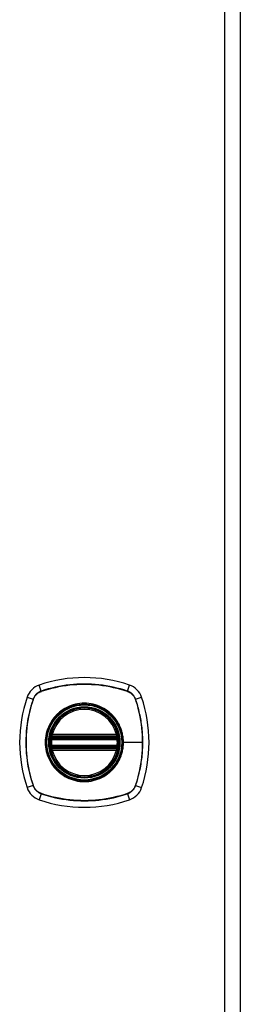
# Model space of a CAD drawing. Header units: inches. Extents: x 0 to 101, y -11 to 66.
# Tile 63 of 86: x 64.12 to 66.6, y 24.92 to 35.97. Entities that reach past the tile are written whole.
import ezdxf

# ---------------------------------------------------------------- set-up
doc = ezdxf.new("R2010")
doc.units = ezdxf.units.IN
doc.header["$LTSCALE"] = 6.067211
doc.header["$MEASUREMENT"] = 0
doc.layers.add('Visible Edges(ANSI)', color=7, linetype='Continuous', lineweight=25)
doc.layers.add('Visible Tangent Edges(ANSI)', color=7, linetype='Continuous', lineweight=25)

msp = doc.modelspace()

# ---------------------------------------------------------------- linework, layer by layer
at = {"layer": 'Visible Edges(ANSI)'}
for p, q in [((66.6026, 22.8056), (66.6026, 46.8385)), ((64.483, 27.9092), (65.2142, 27.9092)), ((64.488, 27.9336), (65.2091, 27.9336)), ((65.2142, 27.8122), (64.483, 27.8122)), ((65.2091, 27.7878), (64.488, 27.7878))]:
    msp.add_line(p, q, dxfattribs=at)
at = {"layer": 'Visible Edges(ANSI)', "flags": 128}
for points in [[(64.4686, 27.9263), (64.4686, 27.9262), (64.4686, 27.926), (64.4685, 27.9257), (64.4685, 27.9252), (64.4684, 27.9246), (64.4682, 27.9239), (64.4681, 27.9231), (64.468, 27.9222), (64.4678, 27.9211), (64.4676, 27.92), (64.4674, 27.9187), (64.4672, 27.9173), (64.467, 27.9159), (64.4668, 27.9144), (64.4666, 27.9128), (64.4663, 27.9111), (64.4661, 27.9093), (64.4659, 27.9075), (64.4657, 27.9057), (64.4654, 27.9038), (64.4652, 27.9019), (64.465, 27.8999), (64.4648, 27.898), (64.4647, 27.896)], [(65.2325, 27.896), (65.2323, 27.898), (65.2321, 27.8999), (65.2319, 27.9019), (65.2317, 27.9038), (65.2315, 27.9057), (65.2312, 27.9075), (65.231, 27.9093), (65.2308, 27.9111), (65.2306, 27.9128), (65.2303, 27.9144), (65.2301, 27.9159), (65.2299, 27.9173), (65.2297, 27.9187), (65.2295, 27.92), (65.2293, 27.9211), (65.2292, 27.9222), (65.229, 27.9231), (65.2289, 27.9239), (65.2288, 27.9246), (65.2287, 27.9252), (65.2286, 27.9257), (65.2285, 27.926), (65.2285, 27.9262), (65.2285, 27.9263)], [(64.4647, 27.8255), (64.4648, 27.8235), (64.465, 27.8215), (64.4652, 27.8196), (64.4655, 27.8176), (64.4657, 27.8157), (64.4659, 27.8139), (64.4661, 27.8121), (64.4663, 27.8104), (64.4666, 27.8087), (64.4668, 27.8071), (64.467, 27.8055), (64.4672, 27.8041), (64.4674, 27.8027), (64.4676, 27.8015), (64.4678, 27.8003), (64.468, 27.7993), (64.4681, 27.7983), (64.4682, 27.7975), (64.4684, 27.7968), (64.4685, 27.7963), (64.4685, 27.7958), (64.4686, 27.7955), (64.4686, 27.7953), (64.4686, 27.7952)], [(65.2285, 27.7952), (65.2285, 27.7953), (65.2285, 27.7955), (65.2286, 27.7958), (65.2287, 27.7963), (65.2288, 27.7968), (65.2289, 27.7975), (65.229, 27.7983), (65.2292, 27.7993), (65.2293, 27.8003), (65.2295, 27.8015), (65.2297, 27.8027), (65.2299, 27.8041), (65.2301, 27.8055), (65.2303, 27.8071), (65.2306, 27.8087), (65.2308, 27.8104), (65.231, 27.8121), (65.2312, 27.8139), (65.2315, 27.8157), (65.2317, 27.8176), (65.2319, 27.8196), (65.2321, 27.8215), (65.2323, 27.8235), (65.2325, 27.8255)]]:
    msp.add_lwpolyline(points, dxfattribs=at)
at = {"layer": 'Visible Edges(ANSI)'}
for radius in [0.394, 0.388]:
    msp.add_circle((64.8486, 27.8607), radius, dxfattribs=at)
for centre, radius, start, end in [((64.4116, 28.2977), 0.2182, 108.77216, 161.22784), ((64.8486, 27.0121), 1.5761, 71.22784, 108.77216), ((65.2855, 28.2977), 0.2182, 18.77216, 71.22784), ((65.6972, 27.8607), 1.5761, 161.22784, 198.77216), ((63.9999, 27.8607), 1.5761, 341.22784, 18.77216), ((64.8486, 27.8607), 0.3855, 13.63439, 166.36561), ((64.8486, 27.8607), 0.3855, 166.36561, 170.21598), ((64.488, 27.9482), 0.0145, 166.36561, 270), ((65.2091, 27.9482), 0.0145, 270, 13.63439), ((64.8486, 27.8607), 0.3855, 9.78402, 13.63439), ((64.8486, 27.8607), 0.3855, 174.74991, 185.25009), ((64.483, 27.9238), 0.0145, 170.21598, 270), ((65.2142, 27.9238), 0.0145, 270, 9.78402), ((64.8486, 27.8607), 0.3855, 354.74991, 5.25009), ((64.483, 27.7977), 0.0145, 90, 189.78402), ((64.8486, 27.8607), 0.3855, 189.78402, 193.63439), ((64.488, 27.7733), 0.0145, 90, 193.63439), ((64.8486, 27.8607), 0.3855, 193.63439, 346.36561), ((65.2091, 27.7733), 0.0145, 346.36561, 90), ((65.2142, 27.7977), 0.0145, 350.21598, 90), ((64.8486, 27.8607), 0.3855, 346.36561, 350.21598), ((64.4116, 27.4238), 0.2182, 198.77216, 251.22784), ((65.2855, 27.4238), 0.2182, 288.77216, 341.22784), ((64.8486, 28.7094), 1.5761, 251.22784, 288.77216)]:
    msp.add_arc(centre, radius, start, end, dxfattribs=at)
at = {"layer": 'Visible Tangent Edges(ANSI)'}
for p, q in [((66.4228, 46.8385), (66.4228, 22.8056)), ((64.3644, 28.4367), (64.3414, 28.5043)), ((65.3328, 28.4367), (65.3558, 28.5043)), ((64.3652, 28.4341), (64.3658, 28.4343)), ((65.3314, 28.4343), (65.3319, 28.4341)), ((64.205, 28.3679), (64.2726, 28.3449)), ((64.275, 28.3436), (64.2752, 28.3441)), ((65.422, 28.3441), (65.4221, 28.3436)), ((65.4245, 28.3449), (65.4921, 28.3679)), ((64.4739, 27.9516), (64.488, 27.9482)), ((65.2091, 27.9482), (65.2232, 27.9516)), ((64.4791, 27.8947), (64.4647, 27.896)), ((64.476, 27.925), (64.4686, 27.9263)), ((64.4791, 27.8947), (65.218, 27.8947)), ((64.483, 27.9092), (64.483, 27.9217)), ((64.488, 27.9336), (64.488, 27.9482)), ((65.2091, 27.9482), (64.488, 27.9482)), ((64.488, 27.9214), (64.488, 27.9336)), ((64.488, 27.9214), (65.2091, 27.9214)), ((65.2091, 27.9482), (65.2091, 27.9336)), ((65.2091, 27.9336), (65.2091, 27.9214)), ((65.2142, 27.9217), (65.2142, 27.9092)), ((65.2325, 27.896), (65.218, 27.8947)), ((65.2285, 27.9263), (65.2211, 27.925)), ((65.2823, 27.8607), (65.2882, 27.8607)), ((65.5024, 27.8607), (65.2882, 27.8607)), ((64.4791, 27.8268), (64.4647, 27.8255)), ((64.4686, 27.7952), (64.476, 27.7965)), ((64.488, 27.7733), (64.4739, 27.7699)), ((65.218, 27.8268), (64.4791, 27.8268)), ((64.483, 27.7998), (64.483, 27.8122)), ((64.488, 27.7878), (64.488, 27.8)), ((65.2091, 27.8), (64.488, 27.8)), ((64.488, 27.7733), (64.488, 27.7878)), ((64.488, 27.7733), (65.2091, 27.7733)), ((65.2091, 27.8), (65.2091, 27.7878)), ((65.2091, 27.7878), (65.2091, 27.7733)), ((65.2232, 27.7699), (65.2091, 27.7733)), ((65.2142, 27.8122), (65.2142, 27.7998)), ((65.2325, 27.8255), (65.218, 27.8268)), ((65.2211, 27.7965), (65.2285, 27.7952)), ((64.2726, 27.3765), (64.205, 27.3535)), ((64.2752, 27.3774), (64.275, 27.3779)), ((65.4221, 27.3779), (65.422, 27.3774)), ((65.4245, 27.3765), (65.4921, 27.3535)), ((64.3644, 27.2848), (64.3414, 27.2172)), ((64.3658, 27.2872), (64.3652, 27.2873)), ((65.3319, 27.2873), (65.3314, 27.2872)), ((65.3328, 27.2848), (65.3558, 27.2172))]:
    msp.add_line(p, q, dxfattribs=at)
at = {"layer": 'Visible Tangent Edges(ANSI)', "flags": 128}
for points in [[(65.3328, 28.4367), (65.2937, 28.4493), (65.2543, 28.4608), (65.2145, 28.4713), (65.1744, 28.4807), (65.1341, 28.4891), (65.0935, 28.4963), (65.0527, 28.5024), (65.0118, 28.5074), (64.9708, 28.5113), (64.9297, 28.514), (64.8887, 28.5157), (64.8477, 28.5162), (64.8067, 28.5156), (64.7657, 28.5139), (64.7248, 28.5111), (64.6839, 28.5072), (64.6432, 28.5022), (64.6027, 28.4961), (64.5623, 28.4889), (64.5222, 28.4806), (64.4823, 28.4713), (64.4427, 28.4608), (64.4034, 28.4493), (64.3644, 28.4367)], [(64.3658, 28.4343), (64.4046, 28.447), (64.4438, 28.4586), (64.4832, 28.4691), (64.523, 28.4786), (64.563, 28.487), (64.6033, 28.4943), (64.6437, 28.5004), (64.6843, 28.5055), (64.725, 28.5095), (64.7659, 28.5123), (64.8068, 28.514), (64.8477, 28.5146), (64.8886, 28.5141), (64.9295, 28.5124), (64.9705, 28.5096), (65.0114, 28.5057), (65.0522, 28.5006), (65.0929, 28.4944), (65.1334, 28.4871), (65.1736, 28.4787), (65.2136, 28.4692), (65.2532, 28.4586), (65.2925, 28.447), (65.3314, 28.4343)], [(64.3644, 28.4367), (64.3591, 28.4348), (64.3539, 28.4327), (64.3488, 28.4304), (64.3437, 28.428), (64.3388, 28.4253), (64.334, 28.4224), (64.3293, 28.4194), (64.3247, 28.4162), (64.3202, 28.4128), (64.3159, 28.4092), (64.3117, 28.4055), (64.3077, 28.4016), (64.3038, 28.3976), (64.3001, 28.3934), (64.2965, 28.3891), (64.2931, 28.3846), (64.2899, 28.38), (64.2869, 28.3753), (64.284, 28.3705), (64.2814, 28.3656), (64.2789, 28.3605), (64.2766, 28.3554), (64.2745, 28.3502), (64.2726, 28.3449)], [(64.2752, 28.3441), (64.2771, 28.3492), (64.2792, 28.3543), (64.2814, 28.3593), (64.2839, 28.3642), (64.2866, 28.369), (64.2894, 28.3738), (64.2924, 28.3784), (64.2955, 28.3828), (64.2989, 28.3872), (64.3024, 28.3914), (64.306, 28.3955), (64.3098, 28.3995), (64.3138, 28.4033), (64.3179, 28.4069), (64.3221, 28.4104), (64.3265, 28.4138), (64.3309, 28.4169), (64.3355, 28.4199), (64.3402, 28.4228), (64.3451, 28.4254), (64.35, 28.4279), (64.355, 28.4301), (64.3601, 28.4322), (64.3652, 28.4341)], [(65.3319, 28.4341), (65.3371, 28.4322), (65.3422, 28.4301), (65.3472, 28.4279), (65.3521, 28.4254), (65.3569, 28.4227), (65.3616, 28.4199), (65.3662, 28.4169), (65.3707, 28.4138), (65.375, 28.4104), (65.3792, 28.4069), (65.3833, 28.4033), (65.3873, 28.3995), (65.3911, 28.3955), (65.3948, 28.3914), (65.3983, 28.3872), (65.4016, 28.3828), (65.4048, 28.3784), (65.4078, 28.3738), (65.4106, 28.3691), (65.4132, 28.3642), (65.4157, 28.3593), (65.418, 28.3543), (65.4201, 28.3492), (65.422, 28.3441)], [(65.4245, 28.3449), (65.4226, 28.3502), (65.4205, 28.3554), (65.4183, 28.3605), (65.4158, 28.3656), (65.4131, 28.3705), (65.4103, 28.3753), (65.4072, 28.38), (65.404, 28.3846), (65.4006, 28.3891), (65.397, 28.3934), (65.3933, 28.3976), (65.3894, 28.4016), (65.3854, 28.4055), (65.3812, 28.4092), (65.3769, 28.4128), (65.3724, 28.4162), (65.3678, 28.4194), (65.3631, 28.4224), (65.3583, 28.4253), (65.3534, 28.428), (65.3484, 28.4304), (65.3432, 28.4327), (65.338, 28.4348), (65.3328, 28.4367)], [(64.2726, 28.3449), (64.26, 28.3059), (64.2485, 28.2665), (64.238, 28.2267), (64.2286, 28.1866), (64.2202, 28.1462), (64.213, 28.1056), (64.2069, 28.0649), (64.2019, 28.0239), (64.198, 27.9829), (64.1953, 27.9419), (64.1936, 27.9008), (64.1931, 27.8599), (64.1937, 27.8189), (64.1954, 27.7779), (64.1982, 27.7369), (64.2021, 27.6961), (64.2071, 27.6554), (64.2132, 27.6148), (64.2204, 27.5745), (64.2287, 27.5344), (64.238, 27.4945), (64.2485, 27.4548), (64.26, 27.4155), (64.2726, 27.3765)], [(64.275, 27.3779), (64.2623, 27.4168), (64.2507, 27.4559), (64.2402, 27.4954), (64.2307, 27.5352), (64.2223, 27.5752), (64.215, 27.6154), (64.2089, 27.6559), (64.2038, 27.6965), (64.1998, 27.7372), (64.197, 27.7781), (64.1953, 27.819), (64.1947, 27.8599), (64.1952, 27.9008), (64.1969, 27.9417), (64.1997, 27.9827), (64.2036, 28.0236), (64.2087, 28.0644), (64.2149, 28.105), (64.2222, 28.1455), (64.2306, 28.1858), (64.2401, 28.2257), (64.2507, 28.2654), (64.2623, 28.3047), (64.275, 28.3436)], [(65.2823, 27.8607), (65.2715, 27.764), (65.2394, 27.6723), (65.1876, 27.5897), (65.119, 27.5212), (65.0368, 27.4697), (64.9449, 27.4378), (64.8481, 27.427), (64.7515, 27.4379), (64.6598, 27.4702), (64.5774, 27.5218), (64.5091, 27.5903), (64.4577, 27.6724), (64.4256, 27.7645), (64.4148, 27.861), (64.4257, 27.9577), (64.4579, 28.0495), (64.5096, 28.1318), (64.578, 28.2002), (64.6602, 28.2516), (64.752, 28.2836), (64.8488, 28.2945), (64.9455, 28.2836), (65.0372, 28.2514), (65.1196, 28.1998), (65.188, 28.1313), (65.2396, 28.0489), (65.2715, 27.9573), (65.2823, 27.8607)], [(65.1289, 28.199), (65.109, 28.2145), (65.0882, 28.2289), (65.0665, 28.2422), (65.0441, 28.2541), (65.0211, 28.2648), (64.9975, 28.2742), (64.9735, 28.2821), (64.9491, 28.2886), (64.9243, 28.2937), (64.8992, 28.2974), (64.8739, 28.2996), (64.8485, 28.3003), (64.8231, 28.2996), (64.7978, 28.2974), (64.7726, 28.2937), (64.7478, 28.2885), (64.7233, 28.282), (64.6992, 28.274), (64.6756, 28.2647), (64.6526, 28.2541), (64.6303, 28.2421), (64.6088, 28.2289), (64.5881, 28.2145), (64.5683, 28.199)], [(65.4221, 28.3436), (65.4286, 28.3242), (65.4348, 28.3047), (65.4408, 28.2851), (65.4464, 28.2655), (65.4519, 28.2458), (65.457, 28.226), (65.4619, 28.2061), (65.4665, 28.1862), (65.4708, 28.1661), (65.4749, 28.1461), (65.4786, 28.1259), (65.4821, 28.1057), (65.4854, 28.0854), (65.4883, 28.0651), (65.491, 28.0448), (65.4934, 28.0244), (65.4955, 28.004), (65.4973, 27.9835), (65.4989, 27.9631), (65.5002, 27.9426), (65.5012, 27.9221), (65.5019, 27.9017), (65.5023, 27.8812), (65.5024, 27.8607)], [(65.4245, 27.3765), (65.4371, 27.4155), (65.4486, 27.4549), (65.4591, 27.4947), (65.4686, 27.5348), (65.4769, 27.5751), (65.4841, 27.6157), (65.4902, 27.6564), (65.4952, 27.6973), (65.4991, 27.7383), (65.5019, 27.7793), (65.5035, 27.8204), (65.504, 27.8613), (65.5035, 27.9023), (65.5018, 27.9433), (65.499, 27.9843), (65.4951, 28.0252), (65.4901, 28.0659), (65.484, 28.1066), (65.4768, 28.147), (65.4684, 28.1872), (65.4591, 28.2271), (65.4486, 28.2667), (65.4371, 28.306), (65.4245, 28.3449)], [(64.5683, 28.199), (64.5656, 28.1968), (64.563, 28.1946), (64.5604, 28.1923), (64.5579, 28.1901), (64.5553, 28.1878), (64.5528, 28.1855), (64.5503, 28.1832), (64.5478, 28.1809), (64.5453, 28.1785), (64.5428, 28.1762), (64.5404, 28.1738), (64.538, 28.1714), (64.5355, 28.1689), (64.5332, 28.1665), (64.5308, 28.164), (64.5284, 28.1615), (64.5261, 28.159), (64.5238, 28.1565), (64.5215, 28.154), (64.5192, 28.1514), (64.517, 28.1489), (64.5147, 28.1463), (64.5125, 28.1437), (64.5103, 28.141)], [(65.1868, 28.141), (65.1846, 28.1437), (65.1824, 28.1463), (65.1802, 28.1489), (65.1779, 28.1514), (65.1756, 28.154), (65.1733, 28.1565), (65.171, 28.159), (65.1687, 28.1615), (65.1663, 28.164), (65.164, 28.1665), (65.1616, 28.1689), (65.1592, 28.1714), (65.1567, 28.1738), (65.1543, 28.1762), (65.1518, 28.1785), (65.1493, 28.1809), (65.1468, 28.1832), (65.1443, 28.1855), (65.1418, 28.1878), (65.1392, 28.1901), (65.1367, 28.1924), (65.1341, 28.1946), (65.1315, 28.1968), (65.1289, 28.199)], [(64.5103, 28.141), (64.4948, 28.1212), (64.4803, 28.1004), (64.4671, 28.0788), (64.4551, 28.0564), (64.4444, 28.0333), (64.4351, 28.0097), (64.4272, 27.9856), (64.4206, 27.9612), (64.4156, 27.9364), (64.4119, 27.9113), (64.4097, 27.886), (64.409, 27.8606), (64.4097, 27.8352), (64.4119, 27.8099), (64.4156, 27.785), (64.4207, 27.7602), (64.4273, 27.7356), (64.4353, 27.7115), (64.4446, 27.6878), (64.4552, 27.6648), (64.4672, 27.6425), (64.4804, 27.621), (64.4948, 27.6003), (64.5103, 27.5804)], [(65.2882, 27.8607), (65.288, 27.8734), (65.2874, 27.886), (65.2865, 27.8987), (65.2852, 27.9113), (65.2835, 27.9239), (65.2815, 27.9364), (65.2791, 27.9489), (65.2764, 27.9613), (65.2733, 27.9736), (65.2699, 27.9858), (65.2661, 27.9979), (65.262, 28.0098), (65.2575, 28.0216), (65.2527, 28.0333), (65.2476, 28.0449), (65.2421, 28.0564), (65.2362, 28.0676), (65.2301, 28.0787), (65.2236, 28.0896), (65.2168, 28.1004), (65.2098, 28.1109), (65.2024, 28.1211), (65.1948, 28.1312), (65.1868, 28.141)], [(64.4739, 27.9516), (64.4736, 27.9505), (64.4734, 27.9493), (64.4732, 27.9481), (64.473, 27.947), (64.4728, 27.9458), (64.4727, 27.9446), (64.4726, 27.9435), (64.4726, 27.9423), (64.4725, 27.9411), (64.4725, 27.94), (64.4725, 27.9388), (64.4726, 27.9376), (64.4727, 27.9365), (64.4728, 27.9354), (64.4729, 27.9342), (64.4731, 27.9331), (64.4734, 27.932), (64.4736, 27.9309), (64.4739, 27.9299), (64.4742, 27.9288), (64.4746, 27.9278), (64.475, 27.9268), (64.4755, 27.9259), (64.476, 27.925)], [(65.2211, 27.925), (65.2216, 27.9259), (65.2221, 27.9268), (65.2225, 27.9278), (65.2229, 27.9288), (65.2232, 27.9299), (65.2235, 27.9309), (65.2238, 27.932), (65.224, 27.9331), (65.2242, 27.9342), (65.2243, 27.9354), (65.2245, 27.9365), (65.2245, 27.9376), (65.2246, 27.9388), (65.2246, 27.94), (65.2246, 27.9411), (65.2246, 27.9423), (65.2245, 27.9435), (65.2244, 27.9446), (65.2243, 27.9458), (65.2241, 27.947), (65.2239, 27.9481), (65.2237, 27.9493), (65.2235, 27.9505), (65.2232, 27.9516)], [(64.476, 27.925), (64.4762, 27.9248), (64.4765, 27.9246), (64.4767, 27.9244), (64.477, 27.9242), (64.4772, 27.924), (64.4775, 27.9239), (64.4777, 27.9237), (64.478, 27.9235), (64.4783, 27.9234), (64.4786, 27.9232), (64.4789, 27.9231), (64.4792, 27.9229), (64.4795, 27.9228), (64.4798, 27.9226), (64.4801, 27.9225), (64.4804, 27.9224), (64.4807, 27.9223), (64.481, 27.9222), (64.4813, 27.9221), (64.4817, 27.922), (64.482, 27.9219), (64.4823, 27.9218), (64.4826, 27.9217), (64.483, 27.9217)], [(64.4791, 27.8947), (64.4793, 27.8956), (64.4795, 27.8966), (64.4797, 27.8975), (64.4799, 27.8984), (64.4801, 27.8993), (64.4803, 27.9002), (64.4805, 27.9011), (64.4808, 27.9019), (64.481, 27.9027), (64.4812, 27.9035), (64.4814, 27.9043), (64.4816, 27.9049), (64.4818, 27.9056), (64.482, 27.9062), (64.4822, 27.9068), (64.4823, 27.9073), (64.4825, 27.9077), (64.4826, 27.9081), (64.4827, 27.9085), (64.4828, 27.9087), (64.4829, 27.909), (64.4829, 27.9091), (64.483, 27.9092), (64.483, 27.9092)], [(64.483, 27.9217), (64.4832, 27.9216), (64.4834, 27.9216), (64.4836, 27.9216), (64.4838, 27.9216), (64.484, 27.9216), (64.4842, 27.9216), (64.4844, 27.9215), (64.4847, 27.9215), (64.4849, 27.9215), (64.4851, 27.9215), (64.4853, 27.9215), (64.4855, 27.9215), (64.4857, 27.9215), (64.4859, 27.9215), (64.4861, 27.9215), (64.4863, 27.9215), (64.4866, 27.9215), (64.4868, 27.9215), (64.487, 27.9214), (64.4872, 27.9214), (64.4874, 27.9214), (64.4876, 27.9214), (64.4878, 27.9214), (64.488, 27.9214)], [(65.1868, 27.5804), (65.1948, 27.5903), (65.2024, 27.6004), (65.2098, 27.6107), (65.2169, 27.6213), (65.2237, 27.632), (65.2302, 27.6429), (65.2363, 27.654), (65.2421, 27.6653), (65.2476, 27.6767), (65.2528, 27.6882), (65.2576, 27.6999), (65.262, 27.7117), (65.2662, 27.7237), (65.2699, 27.7357), (65.2734, 27.7479), (65.2765, 27.7602), (65.2792, 27.7726), (65.2816, 27.7851), (65.2836, 27.7977), (65.2852, 27.8103), (65.2865, 27.8229), (65.2874, 27.8355), (65.288, 27.8481), (65.2882, 27.8607)], [(65.2091, 27.9214), (65.2093, 27.9214), (65.2095, 27.9214), (65.2097, 27.9214), (65.2099, 27.9214), (65.2102, 27.9214), (65.2104, 27.9215), (65.2106, 27.9215), (65.2108, 27.9215), (65.211, 27.9215), (65.2112, 27.9215), (65.2114, 27.9215), (65.2116, 27.9215), (65.2118, 27.9215), (65.2121, 27.9215), (65.2123, 27.9215), (65.2125, 27.9215), (65.2127, 27.9215), (65.2129, 27.9216), (65.2131, 27.9216), (65.2133, 27.9216), (65.2135, 27.9216), (65.2137, 27.9216), (65.2139, 27.9216), (65.2142, 27.9217)], [(65.2142, 27.9217), (65.2145, 27.9217), (65.2148, 27.9218), (65.2151, 27.9219), (65.2155, 27.922), (65.2158, 27.922), (65.2161, 27.9221), (65.2164, 27.9223), (65.2167, 27.9224), (65.2171, 27.9225), (65.2174, 27.9226), (65.2177, 27.9228), (65.218, 27.9229), (65.2183, 27.923), (65.2185, 27.9232), (65.2188, 27.9233), (65.2191, 27.9235), (65.2194, 27.9237), (65.2197, 27.9239), (65.2199, 27.924), (65.2202, 27.9242), (65.2204, 27.9244), (65.2207, 27.9246), (65.2209, 27.9248), (65.2211, 27.925)], [(65.2142, 27.9092), (65.2142, 27.9092), (65.2142, 27.9091), (65.2142, 27.909), (65.2143, 27.9087), (65.2144, 27.9085), (65.2145, 27.9081), (65.2147, 27.9077), (65.2148, 27.9073), (65.215, 27.9068), (65.2151, 27.9062), (65.2153, 27.9056), (65.2155, 27.9049), (65.2157, 27.9043), (65.2159, 27.9035), (65.2162, 27.9027), (65.2164, 27.9019), (65.2166, 27.9011), (65.2168, 27.9002), (65.217, 27.8993), (65.2172, 27.8984), (65.2174, 27.8975), (65.2176, 27.8966), (65.2178, 27.8956), (65.218, 27.8947)], [(65.5024, 27.8607), (65.5023, 27.8403), (65.5019, 27.8199), (65.5012, 27.7995), (65.5002, 27.779), (65.4989, 27.7586), (65.4974, 27.7381), (65.4955, 27.7177), (65.4934, 27.6973), (65.491, 27.6769), (65.4884, 27.6566), (65.4854, 27.6362), (65.4822, 27.616), (65.4787, 27.5957), (65.4749, 27.5756), (65.4708, 27.5554), (65.4665, 27.5354), (65.4619, 27.5154), (65.457, 27.4955), (65.4518, 27.4757), (65.4464, 27.4559), (65.4408, 27.4363), (65.4348, 27.4167), (65.4286, 27.3974), (65.4221, 27.3779)], [(64.476, 27.7965), (64.4755, 27.7956), (64.475, 27.7946), (64.4746, 27.7937), (64.4742, 27.7927), (64.4739, 27.7916), (64.4736, 27.7906), (64.4734, 27.7895), (64.4731, 27.7884), (64.4729, 27.7873), (64.4728, 27.7861), (64.4727, 27.785), (64.4726, 27.7838), (64.4725, 27.7827), (64.4725, 27.7815), (64.4725, 27.7804), (64.4726, 27.7792), (64.4726, 27.778), (64.4727, 27.7768), (64.4728, 27.7757), (64.473, 27.7745), (64.4732, 27.7733), (64.4734, 27.7722), (64.4736, 27.771), (64.4739, 27.7699)], [(64.483, 27.7998), (64.4826, 27.7998), (64.4823, 27.7997), (64.482, 27.7996), (64.4817, 27.7995), (64.4813, 27.7994), (64.481, 27.7993), (64.4807, 27.7992), (64.4804, 27.7991), (64.4801, 27.799), (64.4798, 27.7989), (64.4795, 27.7987), (64.4792, 27.7986), (64.4789, 27.7984), (64.4786, 27.7983), (64.4783, 27.7981), (64.478, 27.798), (64.4777, 27.7978), (64.4775, 27.7976), (64.4772, 27.7974), (64.477, 27.7973), (64.4767, 27.7971), (64.4765, 27.7969), (64.4762, 27.7967), (64.476, 27.7965)], [(64.483, 27.8122), (64.483, 27.8123), (64.4829, 27.8124), (64.4829, 27.8125), (64.4828, 27.8127), (64.4827, 27.813), (64.4826, 27.8134), (64.4825, 27.8137), (64.4823, 27.8142), (64.4822, 27.8147), (64.482, 27.8153), (64.4818, 27.8159), (64.4816, 27.8165), (64.4814, 27.8172), (64.4812, 27.8179), (64.481, 27.8187), (64.4808, 27.8195), (64.4805, 27.8204), (64.4803, 27.8212), (64.4801, 27.8221), (64.4799, 27.823), (64.4797, 27.824), (64.4795, 27.8249), (64.4793, 27.8258), (64.4791, 27.8268)], [(64.488, 27.8), (64.4878, 27.8), (64.4876, 27.8), (64.4874, 27.8), (64.4872, 27.8), (64.487, 27.8), (64.4868, 27.8), (64.4866, 27.8), (64.4863, 27.8), (64.4861, 27.8), (64.4859, 27.8), (64.4857, 27.8), (64.4855, 27.8), (64.4853, 27.8), (64.4851, 27.8), (64.4849, 27.8), (64.4847, 27.7999), (64.4844, 27.7999), (64.4842, 27.7999), (64.484, 27.7999), (64.4838, 27.7999), (64.4836, 27.7999), (64.4834, 27.7999), (64.4832, 27.7998), (64.483, 27.7998)], [(65.2142, 27.7998), (65.2139, 27.7998), (65.2137, 27.7999), (65.2135, 27.7999), (65.2133, 27.7999), (65.2131, 27.7999), (65.2129, 27.7999), (65.2127, 27.7999), (65.2125, 27.7999), (65.2123, 27.8), (65.2121, 27.8), (65.2118, 27.8), (65.2116, 27.8), (65.2114, 27.8), (65.2112, 27.8), (65.211, 27.8), (65.2108, 27.8), (65.2106, 27.8), (65.2104, 27.8), (65.2102, 27.8), (65.2099, 27.8), (65.2097, 27.8), (65.2095, 27.8), (65.2093, 27.8), (65.2091, 27.8)], [(65.218, 27.8268), (65.2178, 27.8258), (65.2176, 27.8249), (65.2174, 27.824), (65.2172, 27.823), (65.217, 27.8221), (65.2168, 27.8212), (65.2166, 27.8204), (65.2164, 27.8195), (65.2161, 27.8187), (65.2159, 27.8179), (65.2157, 27.8172), (65.2155, 27.8165), (65.2153, 27.8159), (65.2151, 27.8153), (65.215, 27.8147), (65.2148, 27.8142), (65.2147, 27.8137), (65.2145, 27.8134), (65.2144, 27.813), (65.2143, 27.8127), (65.2142, 27.8125), (65.2142, 27.8124), (65.2142, 27.8123), (65.2142, 27.8122)], [(65.2211, 27.7965), (65.2209, 27.7967), (65.2207, 27.7969), (65.2204, 27.7971), (65.2202, 27.7973), (65.2199, 27.7974), (65.2197, 27.7976), (65.2194, 27.7978), (65.2191, 27.798), (65.2188, 27.7981), (65.2185, 27.7983), (65.2183, 27.7984), (65.218, 27.7986), (65.2177, 27.7987), (65.2174, 27.7988), (65.2171, 27.799), (65.2167, 27.7991), (65.2164, 27.7992), (65.2161, 27.7993), (65.2158, 27.7994), (65.2155, 27.7995), (65.2151, 27.7996), (65.2148, 27.7997), (65.2145, 27.7998), (65.2142, 27.7998)], [(65.2232, 27.7699), (65.2235, 27.771), (65.2237, 27.7722), (65.2239, 27.7733), (65.2241, 27.7745), (65.2243, 27.7757), (65.2244, 27.7768), (65.2245, 27.778), (65.2246, 27.7792), (65.2246, 27.7804), (65.2246, 27.7815), (65.2246, 27.7827), (65.2245, 27.7838), (65.2245, 27.785), (65.2243, 27.7861), (65.2242, 27.7873), (65.224, 27.7884), (65.2238, 27.7895), (65.2235, 27.7906), (65.2232, 27.7916), (65.2229, 27.7927), (65.2225, 27.7937), (65.2221, 27.7946), (65.2216, 27.7956), (65.2211, 27.7965)], [(64.5103, 27.5804), (64.5125, 27.5778), (64.5147, 27.5752), (64.517, 27.5726), (64.5192, 27.5701), (64.5215, 27.5675), (64.5238, 27.565), (64.5261, 27.5625), (64.5284, 27.56), (64.5308, 27.5575), (64.5331, 27.555), (64.5355, 27.5526), (64.5379, 27.5501), (64.5404, 27.5477), (64.5428, 27.5453), (64.5453, 27.543), (64.5478, 27.5406), (64.5503, 27.5383), (64.5528, 27.536), (64.5553, 27.5337), (64.5579, 27.5314), (64.5604, 27.5291), (64.563, 27.5269), (64.5656, 27.5247), (64.5683, 27.5225)], [(64.5683, 27.5225), (64.5882, 27.5069), (64.609, 27.4925), (64.6306, 27.4793), (64.653, 27.4674), (64.676, 27.4567), (64.6996, 27.4474), (64.7236, 27.4394), (64.7481, 27.4329), (64.7728, 27.4278), (64.7978, 27.4241), (64.8231, 27.4219), (64.8485, 27.4212), (64.8739, 27.4219), (64.8993, 27.4241), (64.9244, 27.4278), (64.9492, 27.4329), (64.9737, 27.4394), (64.9978, 27.4474), (65.0214, 27.4567), (65.0444, 27.4673), (65.0667, 27.4793), (65.0883, 27.4925), (65.109, 27.5069), (65.1289, 27.5225)], [(65.1289, 27.5225), (65.1315, 27.5247), (65.1341, 27.5269), (65.1367, 27.5291), (65.1392, 27.5314), (65.1418, 27.5336), (65.1443, 27.5359), (65.1468, 27.5382), (65.1493, 27.5406), (65.1518, 27.5429), (65.1543, 27.5453), (65.1567, 27.5477), (65.1591, 27.5501), (65.1615, 27.5525), (65.1639, 27.555), (65.1663, 27.5574), (65.1687, 27.5599), (65.171, 27.5624), (65.1733, 27.5649), (65.1756, 27.5675), (65.1779, 27.57), (65.1802, 27.5726), (65.1824, 27.5752), (65.1846, 27.5778), (65.1868, 27.5804)], [(64.2726, 27.3765), (64.2745, 27.3713), (64.2766, 27.3661), (64.2789, 27.3609), (64.2813, 27.3559), (64.284, 27.351), (64.2869, 27.3462), (64.2899, 27.3415), (64.2931, 27.3369), (64.2965, 27.3324), (64.3001, 27.3281), (64.3038, 27.3239), (64.3077, 27.3199), (64.3117, 27.316), (64.3159, 27.3123), (64.3202, 27.3087), (64.3247, 27.3053), (64.3293, 27.3021), (64.334, 27.2991), (64.3388, 27.2962), (64.3437, 27.2935), (64.3488, 27.291), (64.3539, 27.2888), (64.3591, 27.2867), (64.3644, 27.2848)], [(64.3652, 27.2873), (64.3601, 27.2892), (64.355, 27.2913), (64.35, 27.2936), (64.3451, 27.2961), (64.3403, 27.2987), (64.3355, 27.3016), (64.3309, 27.3045), (64.3265, 27.3077), (64.3221, 27.3111), (64.3179, 27.3145), (64.3138, 27.3182), (64.3098, 27.322), (64.306, 27.326), (64.3024, 27.3301), (64.2989, 27.3343), (64.2955, 27.3386), (64.2924, 27.3431), (64.2894, 27.3477), (64.2865, 27.3524), (64.2839, 27.3572), (64.2814, 27.3621), (64.2792, 27.3671), (64.2771, 27.3722), (64.2752, 27.3774)], [(65.422, 27.3774), (65.4201, 27.3722), (65.418, 27.3671), (65.4157, 27.3621), (65.4132, 27.3572), (65.4106, 27.3524), (65.4078, 27.3477), (65.4048, 27.3431), (65.4016, 27.3386), (65.3983, 27.3343), (65.3948, 27.3301), (65.3911, 27.326), (65.3873, 27.322), (65.3833, 27.3182), (65.3792, 27.3145), (65.375, 27.3111), (65.3707, 27.3077), (65.3662, 27.3045), (65.3616, 27.3015), (65.3569, 27.2987), (65.3521, 27.2961), (65.3472, 27.2936), (65.3422, 27.2913), (65.3371, 27.2892), (65.3319, 27.2873)], [(65.3328, 27.2848), (65.338, 27.2867), (65.3432, 27.2888), (65.3484, 27.291), (65.3534, 27.2935), (65.3583, 27.2962), (65.3631, 27.299), (65.3678, 27.3021), (65.3724, 27.3053), (65.3769, 27.3087), (65.3812, 27.3123), (65.3854, 27.316), (65.3894, 27.3199), (65.3933, 27.3239), (65.397, 27.3281), (65.4006, 27.3324), (65.404, 27.3369), (65.4072, 27.3415), (65.4103, 27.3462), (65.4131, 27.351), (65.4158, 27.3559), (65.4183, 27.3609), (65.4205, 27.3661), (65.4226, 27.3713), (65.4245, 27.3765)], [(64.3644, 27.2848), (64.4034, 27.2722), (64.4428, 27.2606), (64.4826, 27.2501), (64.5227, 27.2407), (64.5631, 27.2324), (64.6037, 27.2252), (64.6444, 27.2191), (64.6854, 27.2141), (64.7264, 27.2102), (64.7674, 27.2074), (64.8085, 27.2058), (64.8495, 27.2053), (64.8904, 27.2058), (64.9314, 27.2075), (64.9724, 27.2103), (65.0132, 27.2142), (65.0539, 27.2192), (65.0945, 27.2253), (65.1348, 27.2325), (65.1749, 27.2408), (65.2148, 27.2502), (65.2545, 27.2607), (65.2938, 27.2722), (65.3328, 27.2848)], [(65.3314, 27.2872), (65.2925, 27.2745), (65.2534, 27.2629), (65.2139, 27.2523), (65.1741, 27.2429), (65.1341, 27.2345), (65.0939, 27.2272), (65.0534, 27.221), (65.0128, 27.216), (64.9721, 27.212), (64.9312, 27.2092), (64.8904, 27.2075), (64.8495, 27.2069), (64.8085, 27.2074), (64.7676, 27.2091), (64.7266, 27.2119), (64.6857, 27.2158), (64.6449, 27.2209), (64.6043, 27.227), (64.5638, 27.2343), (64.5235, 27.2427), (64.4836, 27.2522), (64.4439, 27.2628), (64.4046, 27.2745), (64.3658, 27.2872)]]:
    msp.add_lwpolyline(points, dxfattribs=at)
at = {"layer": 'Visible Tangent Edges(ANSI)'}
for radius in [0.4266, 0.4215, 0.4008, 0.3993]:
    msp.add_circle((64.8486, 27.8607), radius, dxfattribs=at)
for start, end in [(13.63439, 166.36561), (174.74991, 185.25009), (354.74991, 5.25009), (193.63439, 346.36561)]:
    msp.add_arc((64.8486, 27.8607), 0.371, start, end, dxfattribs=at)
for centre, major_axis, ratio, start_param, end_param in [((64.3663, 28.4309), (-0.0038, 0.0115), 0.0028932, 1.0479659, 1.2886122), ((65.3308, 28.4309), (-0.0038, -0.0115), 0.0028932, 1.8529805, 2.0936268), ((64.2784, 28.343), (0.0115, -0.0038), 0.0028932, 1.8529805, 2.0936268), ((65.4188, 28.343), (-0.0115, -0.0038), 0.0028932, 4.1895585, 4.4302048), ((64.469, 27.9262), (0.0095, 0.011), 0.4316737, 4.9672302, 6.2831853), ((64.483, 27.9195), (0.0025, 0.0143), 0.0256381, 0, 1.4265814), ((65.2142, 27.9195), (-0.0025, 0.0143), 0.0256381, 4.8566039, 6.2831853), ((65.2281, 27.9262), (-0.0095, 0.011), 0.4316737, 0, 1.3159551), ((64.469, 27.7953), (0.0095, -0.011), 0.4316737, 0, 1.3159551), ((64.483, 27.8019), (0.0025, -0.0143), 0.0256381, 4.8566039, 6.2831853), ((65.2142, 27.8019), (-0.0025, -0.0143), 0.0256381, 0, 1.4265814), ((65.2281, 27.7953), (-0.0095, -0.011), 0.4316737, 4.9672302, 6.2831853), ((64.2784, 27.3785), (0.0115, 0.0038), 0.0028932, 4.1895585, 4.4302048), ((65.4188, 27.3785), (-0.0115, 0.0038), 0.0028932, 1.8529805, 2.0936268), ((64.3663, 27.2905), (0.0038, 0.0115), 0.0028932, 1.8529805, 2.0936268), ((65.3308, 27.2905), (-0.0038, 0.0115), 0.0028932, 4.1895585, 4.4302048)]:
    msp.add_ellipse(centre, major_axis=major_axis, ratio=ratio, start_param=start_param, end_param=end_param, dxfattribs=at)

doc.saveas('drawing.dxf')
